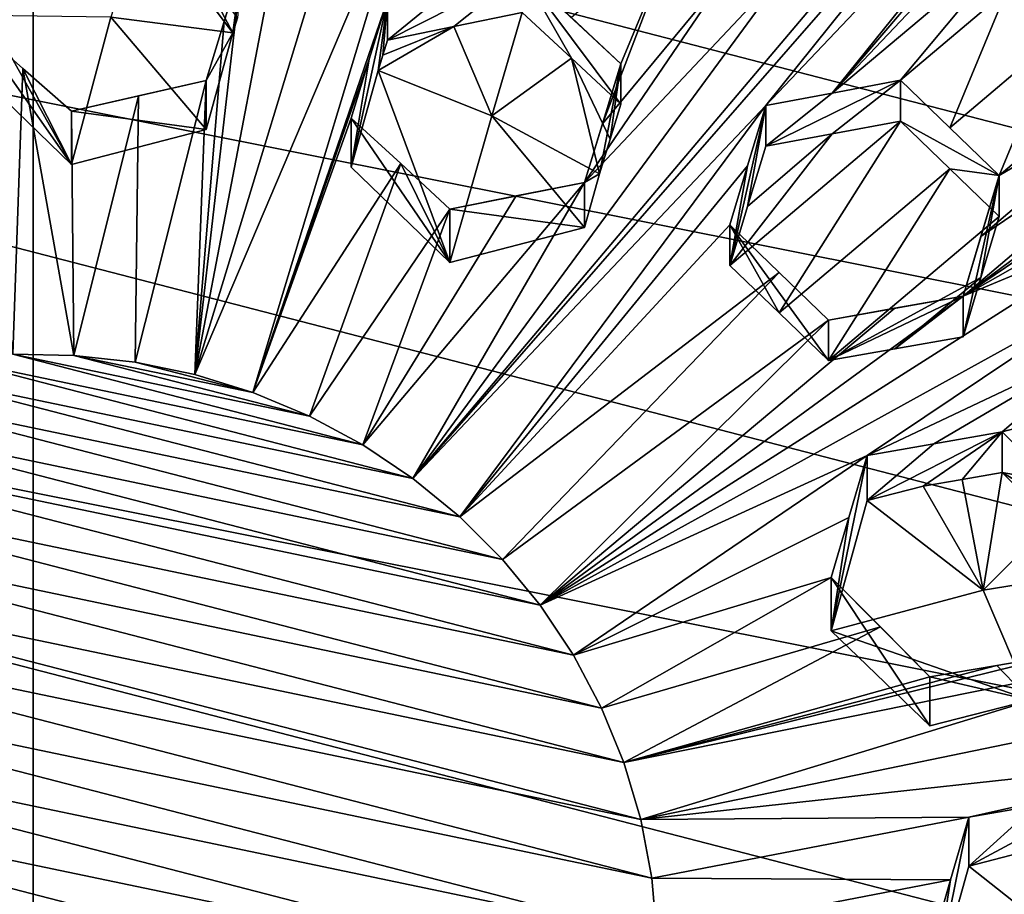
# Model space of a CAD drawing. Header units: metres. Extents: x -22 to 22, y 0 to 204.
# Tile 138 of 256: x -0.03 to 1.81, y 18.89 to 20.52. Entities that reach past the tile are written whole.
import ezdxf

# ---------------------------------------------------------------- set-up
doc = ezdxf.new("R2010")
doc.units = ezdxf.units.M
doc.layers.add('solid_002_SW0002', color=7, linetype='CONTINUOUS')
doc.layers.add('solid_002_SW0002_01', color=7, linetype='CONTINUOUS')

msp = doc.modelspace()

# ---------------------------------------------------------------- linework, layer by layer
at = {"layer": 'solid_002_SW0002'}
for points in [[(-10.401688, 38.78968, 222.258194), (-0.000125, 39.062069, 222.530045), (-0.000125, 6.009099, 222.530045)], [(7.330033, 6.201028, 222.337723), (-0.000125, 6.009099, 222.530045), (-0.000125, 39.062069, 222.530045)], [(7.539723, 6.213904, 222.33223), (7.330033, 6.201028, 222.337723), (-0.000125, 39.062069, 222.530045)], [(7.745979, 6.240901, 222.326813), (7.539723, 6.213904, 222.33223), (-0.000125, 39.062069, 222.530045)], [(7.948801, 6.282018, 222.321487), (7.745979, 6.240901, 222.326813), (-0.000125, 39.062069, 222.530045)], [(8.148396, 6.337333, 222.316254), (7.948801, 6.282018, 222.321487), (-0.000125, 39.062069, 222.530045)], [(8.346459, 6.407481, 222.311066), (8.148396, 6.337333, 222.316254), (-0.000125, 39.062069, 222.530045)], [(8.540717, 6.491611, 222.305969), (8.346459, 6.407481, 222.311066), (-0.000125, 39.062069, 222.530045)], [(8.727814, 6.588467, 222.301056), (8.540717, 6.491611, 222.305969), (-0.000125, 39.062069, 222.530045)], [(8.906004, 6.697614, 222.296387), (8.727814, 6.588467, 222.301056), (-0.000125, 39.062069, 222.530045)], [(9.077606, 6.820176, 222.29187), (8.906004, 6.697614, 222.296387), (-0.000125, 39.062069, 222.530045)], [(9.240612, 6.954489, 222.287598), (9.077606, 6.820176, 222.29187), (-0.000125, 39.062069, 222.530045)], [(9.392625, 7.09867, 222.283615), (9.240612, 6.954489, 222.287598), (-0.000125, 39.062069, 222.530045)], [(9.533943, 7.253393, 222.279907), (9.392625, 7.09867, 222.283615), (-0.000125, 39.062069, 222.530045)], [(9.665215, 7.418948, 222.276459), (9.533943, 7.253393, 222.279907), (-0.000125, 39.062069, 222.530045)], [(9.784578, 7.59288, 222.273331), (9.665215, 7.418948, 222.276459), (-0.000125, 39.062069, 222.530045)], [(9.89038, 7.773118, 222.270554), (9.784578, 7.59288, 222.273331), (-0.000125, 39.062069, 222.530045)], [(9.983701, 7.961953, 222.268112), (9.89038, 7.773118, 222.270554), (-0.000125, 39.062069, 222.530045)], [(10.064153, 8.15771, 222.265991), (9.983701, 7.961953, 222.268112), (-0.000125, 39.062069, 222.530045)], [(10.130554, 8.357121, 222.264252), (10.064153, 8.15771, 222.265991), (-0.000125, 39.062069, 222.530045)], [(10.182102, 8.557965, 222.262894), (10.130554, 8.357121, 222.264252), (-0.000125, 39.062069, 222.530045)], [(10.219395, 8.761897, 222.261917), (10.182102, 8.557965, 222.262894), (-0.000125, 39.062069, 222.530045)], [(10.242505, 8.96912, 222.261322), (10.219395, 8.761897, 222.261917), (-0.000125, 39.062069, 222.530045)], [(10.251433, 9.179632, 222.261078), (10.242505, 8.96912, 222.261322), (-0.000125, 39.062069, 222.530045)], [(10.452456, 38.787868, 222.255814), (10.251433, 9.179632, 222.261078), (-0.000125, 39.062069, 222.530045)], [(-10.452005, 38.787876, 222.256866), (-10.401688, 38.78968, 222.258194), (-0.000125, 6.009099, 222.530045)], [(-10.250982, 9.179632, 222.262131), (-10.452005, 38.787876, 222.256866), (-0.000125, 6.009099, 222.530045)], [(15.431576, 33.648762, 223.952362), (-15.431306, 33.548271, 223.951843), (-15.319921, 9.159238, 223.824142)], [(13.718916, 19.254997, 214.420135), (13.730619, 19.372248, 214.389038), (0, 30.521685, 211.029327)], [(13.705417, 19.199886, 214.43454), (13.718916, 19.254997, 214.420135), (0, 30.521685, 211.029327)], [(13.675447, 19.118711, 214.45549), (13.705417, 19.199886, 214.43454), (0, 30.521685, 211.029327)], [(5.889926, 20.42684, 195.047501), (-3.07552, 22.215792, 194.568146), (-2.157656, 22.509739, 194.48938)], [(6.532656, 19.728973, 195.234497), (-3.955172, 21.819389, 194.674362), (-3.07552, 22.215792, 194.568146)], [(7.089259, 18.960833, 195.440308), (-4.778347, 21.3283, 194.805954), (-3.955172, 21.819389, 194.674362)], [(7.547938, 18.137966, 195.660797), (-5.538156, 20.747923, 194.961472), (-4.778347, 21.3283, 194.805954)], [(7.90552, 17.268381, 195.893799), (-6.223329, 20.08519, 195.139038), (-5.538156, 20.747923, 194.961472)], [(-0.112643, 20.515724, 210.938431), (0.071069, 20.254463, 210.673187), (-0.112643, 20.431915, 210.625641)], [(-0.038375, 19.90086, 211.338745), (-0.019164, 20.433571, 210.992996), (-0.112643, 20.515724, 210.938431)], [(-0.038375, 19.90086, 211.338745), (0.07562, 19.89888, 211.339279), (-0.019164, 20.433571, 210.992996)], [(0.07562, 19.89888, 211.339279), (0.071069, 20.353882, 211.044235), (-0.019164, 20.433571, 210.992996)], [(8.155832, 16.363531, 196.136261), (-6.822947, 19.352098, 195.33548), (-6.223329, 20.08519, 195.139038)], [(-0.264029, 19.871895, 211.346512), (0.707091, 19.66967, 211.400696), (-0.151148, 19.891817, 211.341171)], [(-0.151148, 19.891817, 211.341171), (0.614107, 19.731972, 211.384003), (-0.038375, 19.90086, 211.338745)], [(-0.373995, 19.841734, 211.354584), (0.794534, 19.597895, 211.419922), (-0.264029, 19.871895, 211.346512)], [(-0.479052, 19.80159, 211.365341), (0.874152, 19.518661, 211.441147), (-0.373995, 19.841734, 211.354584)], [(-0.580956, 19.750891, 211.378922), (0.944349, 19.433159, 211.464066), (-0.479052, 19.80159, 211.365341)], [(-0.677383, 19.691006, 211.394974), (1.006349, 19.340042, 211.489014), (-0.580956, 19.750891, 211.378922)], [(-0.765933, 19.623178, 211.413147), (1.05885, 19.241617, 211.515381), (-0.677383, 19.691006, 211.394974)], [(-0.848015, 19.546215, 211.433777), (1.100422, 19.140116, 211.542587), (-0.765933, 19.623178, 211.413147)], [(-0.922376, 19.461689, 211.456421), (1.131664, 19.033825, 211.57106), (-0.848015, 19.546215, 211.433777)], [(-0.986874, 19.371902, 211.480484), (1.152307, 18.924713, 211.600296), (-0.922376, 19.461689, 211.456421)], [(-1.041483, 19.276886, 211.505936), (1.161687, 18.815809, 211.629486), (-0.986874, 19.371902, 211.480484)], [(8.29563, 15.439067, 196.383972), (-7.332353, 18.553354, 195.5495), (-6.822947, 19.352098, 195.33548)], [(-1.086765, 19.176035, 211.532959), (1.159795, 18.707151, 211.6586), (-1.041483, 19.276886, 211.505936)], [(1.122718, 18.488188, 211.71727), (-1.122718, 19.069351, 211.561539), (-1.146805, 18.959595, 211.590958)], [(1.086765, 18.381504, 211.74585), (-1.146805, 18.959595, 211.590958), (-1.159795, 18.850388, 211.620209)]]:
    msp.add_3dface(points, dxfattribs=at)
at = {"layer": 'solid_002_SW0002_01'}
for points in [[(15.431576, 33.648762, 223.952362), (-15.319921, 9.159238, 223.824142), (15.31992, 9.159238, 223.824142)], [(13.634567, 19.043512, 214.474518), (0, 30.521685, 211.029327), (5.372146, 25.811569, 212.437042)], [(13.76998, 25.168377, 212.837036), (0, 30.521685, 211.029327), (13.730619, 19.372248, 214.389038)], [(13.675447, 19.118711, 214.45549), (0, 30.521685, 211.029327), (13.634567, 19.043512, 214.474518)], [(5.889926, 20.42684, 195.047501), (-2.157656, 22.509739, 194.48938), (5.165471, 21.050108, 194.880493)], [(6.532656, 19.728973, 195.234497), (-3.07552, 22.215792, 194.568146), (5.889926, 20.42684, 195.047501)], [(7.089259, 18.960833, 195.440308), (-3.955172, 21.819389, 194.674362), (6.532656, 19.728973, 195.234497)], [(1.48862, 20.3876, 210.82251), (1.88104, 20.801836, 210.502197), (2.449057, 21.510223, 209.97789)], [(2.059526, 21.096537, 210.297256), (1.48862, 20.3876, 210.82251), (2.449057, 21.510223, 209.97789)], [(7.547938, 18.137966, 195.660797), (-4.778347, 21.3283, 194.805954), (7.089259, 18.960833, 195.440308)], [(2.059526, 21.096537, 210.297256), (1.364852, 20.364305, 210.863708), (1.48862, 20.3876, 210.82251)], [(1.932659, 21.072504, 210.338898), (1.364852, 20.364305, 210.863708), (2.059526, 21.096537, 210.297256)], [(0.707091, 19.66967, 211.400696), (1.932659, 21.072504, 210.338898), (1.543338, 20.658827, 210.658096)], [(0.707091, 19.66967, 211.400696), (1.364852, 20.364305, 210.863708), (1.932659, 21.072504, 210.338898)], [(3.102354, 21.025372, 210.072052), (1.732276, 20.009401, 210.958801), (2.586166, 20.587841, 210.433563)], [(3.102354, 21.025372, 210.072052), (2.248464, 20.446932, 210.59729), (1.732276, 20.009401, 210.958801)], [(0.496347, 20.88488, 210.680298), (0.300846, 19.863228, 211.348831), (0.587257, 20.802698, 210.724838)], [(0.389267, 20.631439, 210.850662), (0.300846, 19.863228, 211.348831), (0.496347, 20.88488, 210.680298)], [(0.711531, 20.829229, 210.69519), (0.300846, 19.863228, 211.348831), (0.40894, 19.829502, 211.357864)], [(0.711531, 20.829229, 210.69519), (0.587257, 20.802698, 210.724838), (0.300846, 19.863228, 211.348831)], [(0.711531, 20.829229, 210.69519), (0.40894, 19.829502, 211.357864), (0.659726, 20.56144, 210.869431)], [(1.48862, 20.3876, 210.82251), (1.84707, 20.689342, 210.572205), (1.88104, 20.801836, 210.502197)], [(7.90552, 17.268381, 195.893799), (-5.538156, 20.747923, 194.961472), (7.547938, 18.137966, 195.660797)], [(0.205555, 20.719997, 210.471359), (0.144623, 20.528965, 210.59964), (0.372057, 20.499781, 210.607468)], [(0.298802, 20.637012, 210.521927), (0.205555, 20.719997, 210.471359), (0.372057, 20.499781, 210.607468)], [(1.200481, 20.696751, 210.704361), (1.002514, 20.528107, 210.840027), (1.094393, 20.44227, 210.87468)], [(1.060402, 20.330313, 210.946976), (1.200481, 20.696751, 210.704361), (1.094393, 20.44227, 210.87468)], [(1.060402, 20.330313, 210.946976), (1.292383, 20.610565, 210.737793), (1.200481, 20.696751, 210.704361)], [(1.615807, 20.411333, 210.779404), (1.84707, 20.689342, 210.572205), (1.48862, 20.3876, 210.82251)], [(1.615807, 20.411333, 210.779404), (1.813797, 20.57906, 210.640396), (1.84707, 20.689342, 210.572205)], [(0.707091, 19.66967, 211.400696), (1.543338, 20.658827, 210.658096), (1.416155, 20.634487, 210.698929)], [(0.298802, 20.637012, 210.521927), (0.372057, 20.499781, 210.607468), (0.380654, 20.527895, 210.588425)], [(0.355506, 20.520678, 210.924118), (0.300846, 19.863228, 211.348831), (0.389267, 20.631439, 210.850662)], [(0.355506, 20.520678, 210.924118), (0.389267, 20.631439, 210.850662), (0.372057, 20.499781, 210.607468)], [(0.380654, 20.527895, 210.588425), (0.372057, 20.499781, 210.607468), (0.389267, 20.631439, 210.850662)], [(1.02715, 20.220724, 211.017471), (0.707091, 19.66967, 211.400696), (1.416155, 20.634487, 210.698929)], [(1.02715, 20.220724, 211.017471), (1.416155, 20.634487, 210.698929), (1.292383, 20.610565, 210.737793)], [(0.910681, 20.613295, 210.803146), (0.659726, 20.486063, 210.588104), (0.783361, 20.511625, 210.555511)], [(0.783303, 20.587191, 210.837585), (0.659726, 20.486063, 210.588104), (0.910681, 20.613295, 210.803146)], [(0.910681, 20.613295, 210.803146), (0.783361, 20.511625, 210.555511), (0.910681, 20.537498, 210.520264)], [(0.910681, 20.613295, 210.803146), (0.910681, 20.537498, 210.520264), (1.002547, 20.452391, 210.557587)], [(0.910681, 20.613295, 210.803146), (1.002547, 20.452391, 210.557587), (1.094393, 20.36668, 210.592575)], [(1.094393, 20.44227, 210.87468), (0.910681, 20.613295, 210.803146), (1.094393, 20.36668, 210.592575)], [(1.094393, 20.44227, 210.87468), (1.002514, 20.528107, 210.840027), (0.910681, 20.613295, 210.803146)], [(1.060402, 20.330313, 210.946976), (1.02715, 20.220724, 211.017471), (1.292383, 20.610565, 210.737793)], [(0.783303, 20.587191, 210.837585), (0.659726, 20.56144, 210.869431), (0.659726, 20.486063, 210.588104)], [(1.732276, 20.009401, 210.958801), (2.552174, 20.474108, 210.499237), (2.586166, 20.587841, 210.433563)], [(1.707663, 20.322901, 210.804276), (1.813797, 20.57906, 210.640396), (1.615807, 20.411333, 210.779404)], [(1.905653, 20.490597, 210.665161), (1.813797, 20.57906, 210.640396), (1.707663, 20.322901, 210.804276)], [(0.40894, 19.829502, 211.357864), (0.625961, 20.450663, 210.942886), (0.659726, 20.56144, 210.869431)], [(0.659726, 20.56144, 210.869431), (0.592483, 20.249414, 210.674545), (0.642517, 20.429781, 210.626221)], [(0.659726, 20.56144, 210.869431), (0.625961, 20.450663, 210.942886), (0.592483, 20.249414, 210.674545)], [(0.659726, 20.56144, 210.869431), (0.642517, 20.429781, 210.626221), (0.651113, 20.457895, 210.607178)], [(0.659726, 20.56144, 210.869431), (0.651113, 20.457895, 210.607178), (0.659726, 20.486063, 210.588104)], [(-0.084783, 20.532347, 210.59874), (-0.112643, 20.431915, 210.625641), (0.071069, 20.254463, 210.673187)], [(0.144623, 20.528965, 210.59964), (-0.084783, 20.532347, 210.59874), (0.071069, 20.254463, 210.673187)], [(0.144623, 20.528965, 210.59964), (0.071069, 20.254463, 210.673187), (0.322024, 20.319416, 210.655792)], [(0.144623, 20.528965, 210.59964), (0.322024, 20.319416, 210.655792), (0.372057, 20.499781, 210.607468)], [(0.854587, 20.345211, 210.64888), (0.910681, 20.537498, 210.520264), (0.783361, 20.511625, 210.555511)], [(0.854587, 20.345211, 210.64888), (1.002547, 20.452391, 210.557587), (0.910681, 20.537498, 210.520264)], [(-0.112643, 20.515724, 210.938431), (-0.019164, 20.433571, 210.992996), (0.071069, 20.254463, 210.673187)], [(0.355506, 20.520678, 210.924118), (0.322024, 20.410826, 210.996933), (0.300846, 19.863228, 211.348831)], [(0.372057, 20.499781, 210.607468), (0.322024, 20.410826, 210.996933), (0.355506, 20.520678, 210.924118)], [(0.651113, 20.457895, 210.607178), (0.642517, 20.429781, 210.626221), (0.783361, 20.511625, 210.555511)], [(0.642517, 20.429781, 210.626221), (0.854587, 20.345211, 210.64888), (0.783361, 20.511625, 210.555511)], [(0.783361, 20.511625, 210.555511), (0.659726, 20.486063, 210.588104), (0.651113, 20.457895, 210.607178)], [(0.372057, 20.499781, 210.607468), (0.322024, 20.319416, 210.655792), (0.322024, 20.410826, 210.996933)], [(1.905653, 20.490597, 210.665161), (1.707663, 20.322901, 210.804276), (1.799519, 20.233881, 210.826965)], [(1.905653, 20.490597, 210.665161), (1.799519, 20.233881, 210.826965), (1.997509, 20.401609, 210.687958)], [(2.069978, 20.150131, 210.794403), (2.552174, 20.474108, 210.499237), (1.732276, 20.009401, 210.958801)], [(0.40894, 19.829502, 211.357864), (0.592483, 20.340824, 211.015686), (0.625961, 20.450663, 210.942886)], [(0.625961, 20.450663, 210.942886), (0.592483, 20.340824, 211.015686), (0.592483, 20.249414, 210.674545)], [(0.854587, 20.345211, 210.64888), (1.055009, 20.237347, 210.67778), (1.002547, 20.452391, 210.557587)], [(1.074582, 20.301632, 210.635468), (1.094393, 20.36668, 210.592575), (1.002547, 20.452391, 210.557587)], [(1.055009, 20.237347, 210.67778), (1.074582, 20.301632, 210.635468), (1.002547, 20.452391, 210.557587)], [(1.02715, 20.220724, 211.017471), (1.094393, 20.44227, 210.87468), (1.055009, 20.237347, 210.67778)], [(1.060402, 20.330313, 210.946976), (1.094393, 20.44227, 210.87468), (1.02715, 20.220724, 211.017471)], [(1.094393, 20.44227, 210.87468), (1.074582, 20.301632, 210.635468), (1.055009, 20.237347, 210.67778)], [(1.094393, 20.44227, 210.87468), (1.094393, 20.36668, 210.592575), (1.074582, 20.301632, 210.635468)], [(1.765434, 20.120195, 210.894165), (1.732276, 20.009401, 210.958801), (2.248464, 20.446932, 210.59729)], [(1.765434, 20.120195, 210.894165), (2.248464, 20.446932, 210.59729), (2.121668, 20.424082, 210.64328)], [(-0.019164, 20.433571, 210.992996), (0.071069, 20.353882, 211.044235), (0.071069, 20.254463, 210.673187)], [(0.776195, 20.071964, 210.722092), (0.642517, 20.429781, 210.626221), (0.592483, 20.249414, 210.674545)], [(0.776195, 20.071964, 210.722092), (0.854587, 20.345211, 210.64888), (0.642517, 20.429781, 210.626221)], [(1.765434, 20.120195, 210.894165), (2.121668, 20.424082, 210.64328), (1.799519, 20.233881, 210.826965)], [(1.799519, 20.233881, 210.826965), (2.121668, 20.424082, 210.64328), (1.997509, 20.401609, 210.687958)], [(0.071069, 20.353882, 211.044235), (0.322024, 20.410826, 210.996933), (0.322024, 20.319416, 210.655792)], [(0.071069, 20.353882, 211.044235), (0.196305, 20.382656, 211.021957), (0.322024, 20.410826, 210.996933)], [(0.18978, 19.886229, 211.342667), (0.322024, 20.410826, 210.996933), (0.196305, 20.382656, 211.021957)], [(0.18978, 19.886229, 211.342667), (0.300846, 19.863228, 211.348831), (0.322024, 20.410826, 210.996933)], [(1.615807, 20.411333, 210.779404), (1.364852, 20.28846, 210.580643), (1.488607, 20.311472, 210.538406)], [(1.615807, 20.411333, 210.779404), (1.48862, 20.3876, 210.82251), (1.364852, 20.28846, 210.580643)], [(1.615807, 20.411333, 210.779404), (1.488607, 20.311472, 210.538406), (1.615807, 20.334913, 210.494217)], [(1.799519, 20.233881, 210.826965), (1.615807, 20.411333, 210.779404), (1.615807, 20.334913, 210.494217)], [(1.707663, 20.322901, 210.804276), (1.615807, 20.411333, 210.779404), (1.799519, 20.233881, 210.826965)], [(0.07562, 19.89888, 211.339279), (0.196305, 20.382656, 211.021957), (0.071069, 20.353882, 211.044235)], [(0.07562, 19.89888, 211.339279), (0.18978, 19.886229, 211.342667), (0.196305, 20.382656, 211.021957)], [(1.48862, 20.3876, 210.82251), (1.364852, 20.364305, 210.863708), (1.364852, 20.28846, 210.580643)], [(0.707091, 19.66967, 211.400696), (0.794534, 19.597895, 211.419922), (1.364852, 20.364305, 210.863708)], [(0.794534, 19.597895, 211.419922), (1.330806, 20.251684, 210.934326), (1.364852, 20.364305, 210.863708)], [(1.364852, 20.364305, 210.863708), (1.297609, 20.066544, 210.722061), (1.330799, 20.176138, 210.652496)], [(1.330806, 20.251684, 210.934326), (1.297609, 20.066544, 210.722061), (1.364852, 20.364305, 210.863708)], [(1.364852, 20.364305, 210.863708), (1.330799, 20.176138, 210.652496), (1.364852, 20.28846, 210.580643)], [(0.071069, 20.353882, 211.044235), (0.322024, 20.319416, 210.655792), (0.071069, 20.254463, 210.673187)], [(1.02715, 20.136915, 210.704697), (0.854587, 20.345211, 210.64888), (0.776195, 20.071964, 210.722092)], [(1.02715, 20.136915, 210.704697), (1.055009, 20.237347, 210.67778), (0.854587, 20.345211, 210.64888)], [(0.684578, 20.256241, 211.055847), (0.592483, 20.340824, 211.015686), (0.40894, 19.829502, 211.357864)], [(0.776195, 20.071964, 210.722092), (0.592483, 20.249414, 210.674545), (0.592483, 20.340824, 211.015686)], [(0.776195, 20.071964, 210.722092), (0.592483, 20.340824, 211.015686), (0.684578, 20.256241, 211.055847)], [(1.297609, 20.066544, 210.722061), (1.615807, 20.334913, 210.494217), (1.488607, 20.311472, 210.538406)], [(1.297609, 20.066544, 210.722061), (1.389465, 19.978189, 210.747223), (1.615807, 20.334913, 210.494217)], [(1.389465, 19.978189, 210.747223), (1.707663, 20.24649, 210.519119), (1.615807, 20.334913, 210.494217)], [(1.799519, 20.233881, 210.826965), (1.615807, 20.334913, 210.494217), (1.707663, 20.24649, 210.519119)], [(1.330799, 20.176138, 210.652496), (1.297609, 20.066544, 210.722061), (1.488607, 20.311472, 210.538406)], [(1.330799, 20.176138, 210.652496), (1.488607, 20.311472, 210.538406), (1.364852, 20.28846, 210.580643)], [(0.684578, 20.256241, 211.055847), (0.40894, 19.829502, 211.357864), (0.514357, 19.785318, 211.369705)], [(0.776195, 20.171383, 211.093124), (0.684578, 20.256241, 211.055847), (0.514357, 19.785318, 211.369705)], [(0.776195, 20.071964, 210.722092), (0.684578, 20.256241, 211.055847), (0.776195, 20.171383, 211.093124)], [(0.794534, 19.597895, 211.419922), (1.297609, 20.141754, 211.002747), (1.330806, 20.251684, 210.934326)], [(1.330806, 20.251684, 210.934326), (1.297609, 20.141754, 211.002747), (1.297609, 20.066544, 210.722061)], [(1.02715, 20.136915, 210.704697), (1.02715, 20.220724, 211.017471), (1.055009, 20.237347, 210.67778)], [(1.389465, 19.978189, 210.747223), (1.481321, 19.889091, 210.769608), (1.707663, 20.24649, 210.519119)], [(1.799519, 20.157461, 210.541763), (1.707663, 20.24649, 210.519119), (1.481321, 19.889091, 210.769608)], [(1.799519, 20.233881, 210.826965), (1.707663, 20.24649, 210.519119), (1.799519, 20.157461, 210.541763)], [(1.799519, 20.233881, 210.826965), (1.732276, 19.933556, 210.675735), (1.732276, 20.009401, 210.958801)], [(1.799519, 20.233881, 210.826965), (1.765441, 20.044092, 210.610046), (1.732276, 19.933556, 210.675735)], [(1.765434, 20.120195, 210.894165), (1.799519, 20.233881, 210.826965), (1.732276, 20.009401, 210.958801)], [(1.799519, 20.233881, 210.826965), (1.799519, 20.157461, 210.541763), (1.765441, 20.044092, 210.610046)], [(1.02715, 20.220724, 211.017471), (0.614107, 19.731972, 211.384003), (0.707091, 19.66967, 211.400696)], [(1.02715, 20.220724, 211.017471), (0.899444, 20.195812, 211.056702), (0.614107, 19.731972, 211.384003)], [(1.02715, 20.220724, 211.017471), (0.776195, 20.171383, 211.093124), (0.899444, 20.195812, 211.056702)], [(1.02715, 20.136915, 210.704697), (0.776195, 20.171383, 211.093124), (1.02715, 20.220724, 211.017471)], [(0.899444, 20.195812, 211.056702), (0.776195, 20.171383, 211.093124), (0.614107, 19.731972, 211.384003)], [(0.776195, 20.171383, 211.093124), (0.514357, 19.785318, 211.369705), (0.614107, 19.731972, 211.384003)], [(1.02715, 20.136915, 210.704697), (0.776195, 20.071964, 210.722092), (0.776195, 20.171383, 211.093124)], [(1.389465, 20.053389, 211.027863), (1.297609, 20.141754, 211.002747), (0.794534, 19.597895, 211.419922)], [(2.069978, 20.150131, 210.794403), (1.732276, 20.009401, 210.958801), (0.944349, 19.433159, 211.464066)], [(2.035903, 20.03587, 210.859329), (2.069978, 20.150131, 210.794403), (0.944349, 19.433159, 211.464066)], [(1.297609, 20.141754, 211.002747), (1.481321, 19.964302, 211.050293), (1.481321, 19.889091, 210.769608)], [(1.389465, 20.053389, 211.027863), (1.481321, 19.964302, 211.050293), (1.297609, 20.141754, 211.002747)], [(1.297609, 20.141754, 211.002747), (1.481321, 19.889091, 210.769608), (1.389465, 19.978189, 210.747223)], [(1.297609, 20.141754, 211.002747), (1.389465, 19.978189, 210.747223), (1.297609, 20.066544, 210.722061)], [(1.765441, 20.044092, 210.610046), (1.799519, 20.157461, 210.541763), (1.481321, 19.889091, 210.769608)], [(8.155832, 16.363531, 196.136261), (-6.223329, 20.08519, 195.139038), (7.90552, 17.268381, 195.893799)], [(1.389465, 20.053389, 211.027863), (0.794534, 19.597895, 211.419922), (0.874152, 19.518661, 211.441147)], [(1.389465, 20.053389, 211.027863), (0.874152, 19.518661, 211.441147), (1.481321, 19.964302, 211.050293)], [(1.55379, 19.712029, 211.153778), (2.035903, 20.03587, 210.859329), (0.944349, 19.433159, 211.464066)], [(1.765441, 20.044092, 210.610046), (1.481321, 19.889091, 210.769608), (1.605219, 19.911104, 210.723495)], [(1.55379, 19.712029, 211.153778), (2.002735, 19.924417, 210.921646), (2.035903, 20.03587, 210.859329)], [(1.765441, 20.044092, 210.610046), (1.605219, 19.911104, 210.723495), (1.732276, 19.933556, 210.675735)], [(0.944349, 19.433159, 211.464066), (1.732276, 20.009401, 210.958801), (1.605182, 19.98662, 211.005356)], [(1.481321, 19.964302, 211.050293), (1.605182, 19.98662, 211.005356), (1.732276, 20.009401, 210.958801)], [(1.481321, 19.889091, 210.769608), (1.481321, 19.964302, 211.050293), (1.732276, 20.009401, 210.958801)], [(1.605219, 19.911104, 210.723495), (1.481321, 19.889091, 210.769608), (1.732276, 20.009401, 210.958801)], [(1.605219, 19.911104, 210.723495), (1.732276, 20.009401, 210.958801), (1.732276, 19.933556, 210.675735)], [(0.944349, 19.433159, 211.464066), (1.605182, 19.98662, 211.005356), (1.481321, 19.964302, 211.050293)], [(0.874152, 19.518661, 211.441147), (0.944349, 19.433159, 211.464066), (1.481321, 19.964302, 211.050293)], [(1.55379, 19.712029, 211.153778), (1.677926, 19.733871, 211.106781), (2.002735, 19.924417, 210.921646)], [(1.677926, 19.733871, 211.106781), (1.804745, 19.756123, 211.058533), (2.002735, 19.924417, 210.921646)], [(1.804745, 19.756123, 211.058533), (2.094653, 19.833048, 210.935776), (2.002735, 19.924417, 210.921646)], [(-0.151148, 19.891817, 211.341171), (0.707091, 19.66967, 211.400696), (0.614107, 19.731972, 211.384003)], [(-0.038375, 19.90086, 211.338745), (0.614107, 19.731972, 211.384003), (0.514357, 19.785318, 211.369705)], [(-0.038375, 19.90086, 211.338745), (0.514357, 19.785318, 211.369705), (0.07562, 19.89888, 211.339279)], [(0.07562, 19.89888, 211.339279), (0.514357, 19.785318, 211.369705), (0.40894, 19.829502, 211.357864)], [(0.07562, 19.89888, 211.339279), (0.40894, 19.829502, 211.357864), (0.18978, 19.886229, 211.342667)], [(0.18978, 19.886229, 211.342667), (0.40894, 19.829502, 211.357864), (0.300846, 19.863228, 211.348831)], [(-0.264029, 19.871895, 211.346512), (0.794534, 19.597895, 211.419922), (0.707091, 19.66967, 211.400696)], [(-0.373995, 19.841734, 211.354584), (0.874152, 19.518661, 211.441147), (0.794534, 19.597895, 211.419922)], [(1.804745, 19.756123, 211.058533), (1.896598, 19.664488, 211.071442), (2.094653, 19.833048, 210.935776)], [(-0.479052, 19.80159, 211.365341), (0.944349, 19.433159, 211.464066), (0.874152, 19.518661, 211.441147)], [(1.55379, 19.62822, 210.841003), (1.657764, 19.65513, 210.833786), (1.804745, 19.756123, 211.058533)], [(1.55379, 19.62822, 210.841003), (1.804745, 19.756123, 211.058533), (1.677926, 19.733871, 211.106781)], [(1.804745, 19.756123, 211.058533), (1.657764, 19.65513, 210.833786), (1.730816, 19.667767, 210.805313)], [(1.804745, 19.756123, 211.058533), (1.730816, 19.667767, 210.805313), (1.804745, 19.680532, 210.776413)], [(1.804745, 19.756123, 211.058533), (1.804745, 19.680532, 210.776413), (1.896598, 19.664488, 211.071442)], [(-0.580956, 19.750891, 211.378922), (1.006349, 19.340042, 211.489014), (0.944349, 19.433159, 211.464066)], [(1.55379, 19.62822, 210.841003), (1.677926, 19.733871, 211.106781), (1.55379, 19.712029, 211.153778)], [(1.55379, 19.712029, 211.153778), (0.944349, 19.433159, 211.464066), (1.006349, 19.340042, 211.489014)], [(1.519574, 19.596825, 211.217209), (1.55379, 19.712029, 211.153778), (1.006349, 19.340042, 211.489014)], [(1.519574, 19.596825, 211.217209), (1.486547, 19.385817, 210.905945), (1.55379, 19.712029, 211.153778)], [(1.55379, 19.62822, 210.841003), (1.55379, 19.712029, 211.153778), (1.486547, 19.385817, 210.905945)], [(-0.677383, 19.691006, 211.394974), (1.05885, 19.241617, 211.515381), (1.006349, 19.340042, 211.489014)], [(1.730816, 19.667767, 210.805313), (1.657764, 19.65513, 210.833786), (1.769432, 19.461533, 210.885666)], [(1.804745, 19.680532, 210.776413), (1.730816, 19.667767, 210.805313), (1.769432, 19.461533, 210.885666)], [(1.896617, 19.588783, 210.788986), (1.804745, 19.680532, 210.776413), (1.769432, 19.461533, 210.885666)], [(1.988457, 19.572243, 211.082092), (1.804745, 19.680532, 210.776413), (1.896617, 19.588783, 210.788986)], [(1.896598, 19.664488, 211.071442), (1.804745, 19.680532, 210.776413), (1.988457, 19.572243, 211.082092)], [(1.55379, 19.62822, 210.841003), (1.769432, 19.461533, 210.885666), (1.657764, 19.65513, 210.833786)], [(1.55379, 19.62822, 210.841003), (1.486547, 19.385817, 210.905945), (1.769432, 19.461533, 210.885666)], [(-0.765933, 19.623178, 211.413147), (1.100422, 19.140116, 211.542587), (1.05885, 19.241617, 211.515381)], [(1.519574, 19.596825, 211.217209), (1.006349, 19.340042, 211.489014), (1.486547, 19.485235, 211.276978)], [(1.519574, 19.596825, 211.217209), (1.486547, 19.485235, 211.276978), (1.486547, 19.385817, 210.905945)], [(1.988457, 19.496447, 210.79921), (1.896617, 19.588783, 210.788986), (1.769432, 19.461533, 210.885666)], [(-0.848015, 19.546215, 211.433777), (1.131664, 19.033825, 211.57106), (1.100422, 19.140116, 211.542587)], [(1.006349, 19.340042, 211.489014), (1.05885, 19.241617, 211.515381), (1.486547, 19.485235, 211.276978)], [(1.05885, 19.241617, 211.515381), (1.578226, 19.39304, 211.287125), (1.486547, 19.485235, 211.276978)], [(1.486547, 19.485235, 211.276978), (1.670259, 19.208364, 210.953491), (1.486547, 19.385817, 210.905945)], [(1.486547, 19.485235, 211.276978), (1.670259, 19.299774, 211.294647), (1.670259, 19.208364, 210.953491)], [(1.486547, 19.485235, 211.276978), (1.578226, 19.39304, 211.287125), (1.670259, 19.299774, 211.294647)], [(1.988457, 19.496447, 210.79921), (1.769432, 19.461533, 210.885666), (1.856986, 19.256693, 210.940552)], [(-0.922376, 19.461689, 211.456421), (1.152307, 18.924713, 211.600296), (1.131664, 19.033825, 211.57106)], [(1.486547, 19.385817, 210.905945), (1.856986, 19.256693, 210.940552), (1.769432, 19.461533, 210.885666)], [(1.05885, 19.241617, 211.515381), (1.100422, 19.140116, 211.542587), (1.578226, 19.39304, 211.287125)], [(1.100422, 19.140116, 211.542587), (1.670259, 19.299774, 211.294647), (1.578226, 19.39304, 211.287125)], [(-0.986874, 19.371902, 211.480484), (1.161687, 18.815809, 211.629486), (1.152307, 18.924713, 211.600296)], [(1.670259, 19.208364, 210.953491), (1.856986, 19.256693, 210.940552), (1.486547, 19.385817, 210.905945)], [(1.100422, 19.140116, 211.542587), (2.224948, 19.367275, 211.086945), (1.921214, 19.342937, 211.195923)], [(1.100422, 19.140116, 211.542587), (1.131664, 19.033825, 211.57106), (2.224948, 19.367275, 211.086945)], [(1.131664, 19.033825, 211.57106), (2.191673, 19.252951, 211.140091), (2.224948, 19.367275, 211.086945)], [(8.29563, 15.439067, 196.383972), (-6.822947, 19.352098, 195.33548), (8.155832, 16.363531, 196.136261)], [(1.100422, 19.140116, 211.542587), (1.921214, 19.342937, 211.195923), (1.795217, 19.321268, 211.245499)], [(1.795217, 19.321268, 211.245499), (1.921214, 19.342937, 211.195923), (1.856986, 19.256693, 210.940552)], [(1.100422, 19.140116, 211.542587), (1.795217, 19.321268, 211.245499), (1.670259, 19.299774, 211.294647)], [(1.856986, 19.256693, 210.940552), (1.670259, 19.299774, 211.294647), (1.795217, 19.321268, 211.245499)], [(1.670259, 19.299774, 211.294647), (1.856986, 19.256693, 210.940552), (1.670259, 19.208364, 210.953491)], [(-1.041483, 19.276886, 211.505936), (1.159795, 18.707151, 211.6586), (1.161687, 18.815809, 211.629486)], [(1.131664, 19.033825, 211.57106), (2.282648, 19.159443, 211.142609), (2.191673, 19.252951, 211.140091)], [(-1.086765, 19.176035, 211.532959), (-1.122718, 19.069351, 211.561539), (1.146805, 18.597944, 211.687851)], [(-1.086765, 19.176035, 211.532959), (1.146805, 18.597944, 211.687851), (1.159795, 18.707151, 211.6586)], [(1.131664, 19.033825, 211.57106), (1.742728, 19.03853, 211.364639), (2.282648, 19.159443, 211.142609)], [(1.867669, 19.060022, 211.315506), (2.282648, 19.159443, 211.142609), (1.742728, 19.03853, 211.364639)], [(1.929455, 18.995449, 211.010544), (1.993683, 19.081694, 211.265915), (1.742728, 18.947121, 211.023499)], [(1.867669, 19.060022, 211.315506), (1.742728, 18.947121, 211.023499), (1.993683, 19.081694, 211.265915)], [(1.146805, 18.597944, 211.687851), (-1.122718, 19.069351, 211.561539), (1.122718, 18.488188, 211.71727)], [(1.867669, 19.060022, 211.315506), (1.742728, 19.03853, 211.364639), (1.742728, 18.947121, 211.023499)], [(1.131664, 19.033825, 211.57106), (1.152307, 18.924713, 211.600296), (1.742728, 19.03853, 211.364639)], [(1.152307, 18.924713, 211.600296), (1.709019, 18.921385, 211.413513), (1.742728, 19.03853, 211.364639)], [(1.742728, 19.03853, 211.364639), (1.675485, 18.704716, 211.088455), (1.742728, 18.947121, 211.023499)], [(1.742728, 19.03853, 211.364639), (1.709019, 18.921385, 211.413513), (1.675485, 18.704716, 211.088455)], [(1.959669, 18.775764, 211.069412), (1.929455, 18.995449, 211.010544), (1.742728, 18.947121, 211.023499)], [(1.122718, 18.488188, 211.71727), (-1.146805, 18.959595, 211.590958), (1.086765, 18.381504, 211.74585)], [(1.959669, 18.775764, 211.069412), (1.742728, 18.947121, 211.023499), (1.675485, 18.704716, 211.088455)], [(1.152307, 18.924713, 211.600296), (1.161687, 18.815809, 211.629486), (1.709019, 18.921385, 211.413513)], [(1.161687, 18.815809, 211.629486), (1.675485, 18.804136, 211.459488), (1.709019, 18.921385, 211.413513)], [(1.709019, 18.921385, 211.413513), (1.675485, 18.804136, 211.459488), (1.675485, 18.704716, 211.088455)]]:
    msp.add_3dface(points, dxfattribs=at)

doc.saveas('drawing.dxf')
